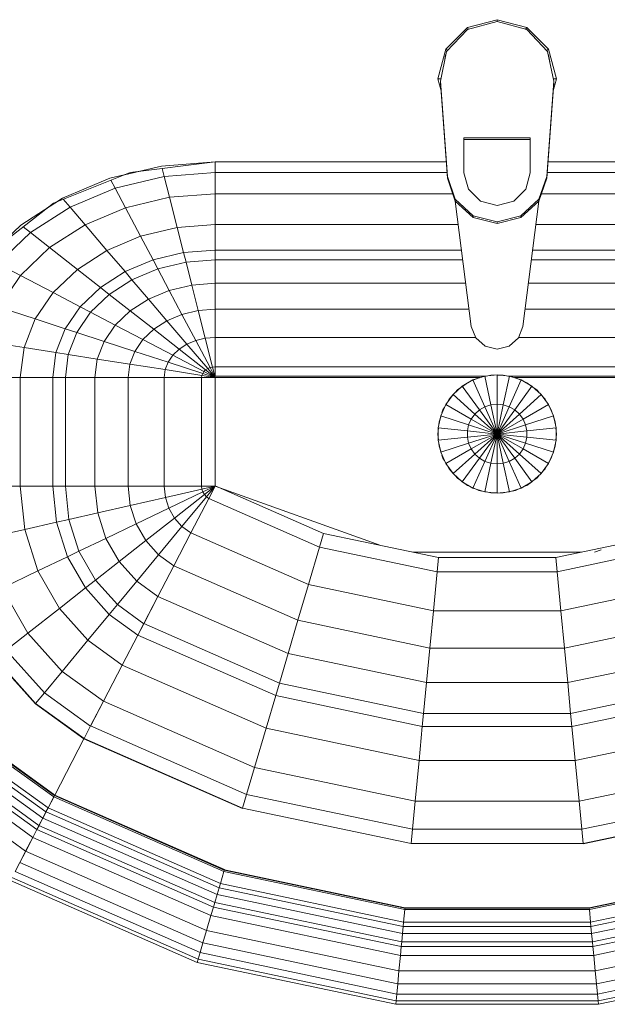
# Model space of a CAD drawing. Header units: millimetres. Extents: x -125 to 26481, y 4748 to 39818.
# Tile 26 of 104: x 13788 to 14036, y 35250 to 35665. Entities that reach past the tile are written whole.
import ezdxf

# ---------------------------------------------------------------- set-up
doc = ezdxf.new("R2010")
doc.units = ezdxf.units.MM
doc.layers.add('M-EQPM-____-OTLN', color=50, linetype='Continuous', lineweight=20)

# ---------------------------------------------------------------- blocks, each defined once
blk = doc.blocks.new('Прямая форма - V line-609801-В_Этаж 02_Отопление')
at = {"layer": 'M-EQPM-____-OTLN', "color": 253}
for p, q in [((-12.5, -35.67), (0, -32.32)), ((0, -33.04), (-12.47, -36.48)), ((12.5, -35.67), (0, -32.32)), ((0, -32.32), (0, -33.04)), ((12.47, -36.48), (0, -33.04)), ((-21.65, -44.82), (-12.5, -35.67)), ((-12.47, -36.48), (-21.3, -45.79)), ((-12.5, -35.67), (-12.03, -36.48)), ((12.03, -36.48), (12.5, -35.67)), ((12.47, -36.48), (21.3, -45.8)), ((12.5, -35.67), (21.65, -44.82)), ((-25, -57.32), (-21.65, -44.82)), ((-20.82, -45.3), (-21.65, -44.82)), ((20.82, -45.3), (21.65, -44.82)), ((21.65, -44.82), (25, -57.32)), ((-21.3, -45.79), (-23.89, -58.26)), ((-21.73, -47.12), (-22.2, -50.13)), ((21.3, -45.8), (23.89, -58.26)), ((22.2, -50.13), (21.73, -47.12)), ((-23.65, -62.37), (-25, -57.32)), ((-23.7, -57.32), (-25, -57.32)), ((25, -57.32), (23.65, -62.37)), ((23.7, -57.32), (25, -57.32)), ((-23.89, -58.26), (-20.95, -98.41)), ((-23.89, -58.26), (-23.89, -59.01)), ((-20.95, -99.15), (-23.89, -59.01)), ((20.95, -98.41), (23.89, -58.26)), ((23.89, -59.01), (20.95, -99.15)), ((23.89, -58.26), (23.89, -59.01)), ((-14, -96.93), (-14, -82.11)), ((-14, -82.11), (14, -82.11)), ((14, -82.86), (-14, -82.86)), ((14, -82.11), (14, -96.93)), ((-163.2, -99.24), (-141.45, -94.07)), ((-118.83, -92.28), (-154.66, -96.74)), ((-141.45, -94.07), (-118.83, -92.32)), ((-140.32, -98.51), (-141.2, -95.06)), ((-21.4, -92.28), (-118.83, -92.28)), ((-118.83, -92.32), (-21.39, -92.32)), ((-118.83, -96.84), (-118.83, -92.32)), ((-118.83, -92.32), (-118.83, -96.84)), ((21.39, -92.32), (118.83, -92.32)), ((118.83, -92.28), (21.4, -92.28)), ((-154.66, -96.74), (-186.98, -109.66)), ((-183.25, -107.65), (-163.2, -99.24)), ((-140.32, -98.51), (-160.99, -103.42)), ((-150.5, -96.22), (-157.58, -97.91)), ((-118.83, -96.84), (-140.32, -98.51)), ((-138.11, -107.25), (-140.32, -98.51)), ((-21.06, -96.84), (-118.83, -96.84)), ((-118.83, -105.76), (-118.83, -96.84)), ((-118.83, -96.84), (-118.83, -105.76)), ((-20.95, -98.41), (-17.66, -108.08)), ((-20.95, -98.41), (-20.95, -99.15)), ((-17.66, -108.83), (-20.95, -99.15)), ((-12.12, -103.8), (-14, -96.93)), ((14, -96.93), (12.12, -103.8)), ((17.66, -108.08), (20.95, -98.41)), ((20.95, -99.15), (17.66, -108.83)), ((20.95, -98.41), (20.95, -99.15)), ((118.83, -96.84), (21.06, -96.84)), ((-160.99, -103.42), (-180.04, -111.41)), ((-160.99, -103.42), (-162.8, -99.99)), ((-156.64, -111.66), (-160.99, -103.42)), ((-7, -108.84), (-12.12, -103.8)), ((12.12, -103.8), (7, -108.84)), ((-200.82, -118.96), (-183.25, -107.65)), ((-138.11, -107.25), (-156.64, -111.66)), ((-118.83, -105.76), (-138.11, -107.25)), ((-134.86, -120.03), (-138.11, -107.25)), ((-18.71, -105.76), (-118.83, -105.76)), ((-118.83, -118.79), (-118.83, -105.76)), ((-118.83, -105.76), (-118.83, -118.79)), ((118.83, -105.76), (18.71, -105.76)), ((-186.98, -109.66), (-212.64, -129.78)), ((-180.04, -111.41), (-196.74, -122.16)), ((-185.36, -109.01), (-189.8, -111.86)), ((-180.04, -111.41), (-182.92, -108.03)), ((-173.73, -118.82), (-180.04, -111.41)), ((-156.64, -111.66), (-173.73, -118.82)), ((-150.29, -123.7), (-156.64, -111.66)), ((-17.66, -108.08), (-10.06, -115.03)), ((-17.66, -108.08), (-17.66, -108.83)), ((-10.06, -115.78), (-17.66, -108.83)), ((-17.64, -108.83), (-10.91, -161.71)), ((0, -110.68), (-7, -108.84)), ((7, -108.84), (0, -110.68)), ((10.06, -115.03), (17.66, -108.08)), ((17.66, -108.83), (10.06, -115.78)), ((10.91, -161.71), (17.64, -108.83)), ((17.66, -108.08), (17.66, -108.83)), ((-10.06, -115.03), (0, -117.56)), ((-10.06, -115.03), (-10.06, -115.78)), ((0, -118.3), (-10.06, -115.78)), ((0, -117.56), (10.06, -115.03)), ((10.06, -115.78), (0, -118.3)), ((10.06, -115.03), (10.06, -115.78)), ((-215.24, -132.74), (-200.82, -118.96)), ((-196.74, -122.16), (-199.83, -119.73)), ((-173.73, -118.82), (-188.7, -128.46)), ((-164.5, -129.66), (-173.73, -118.82)), ((-134.86, -120.03), (-150.29, -123.7)), ((-118.83, -118.79), (-134.86, -120.03)), ((-132.18, -130.59), (-134.86, -120.03)), ((-16.37, -118.79), (-118.83, -118.79)), ((-118.83, -129.56), (-118.83, -118.79)), ((-118.83, -118.79), (-118.83, -129.56)), ((0, -117.56), (0, -118.3)), ((118.83, -118.79), (16.37, -118.79)), ((-196.74, -122.16), (-210.44, -135.26)), ((-188.7, -128.46), (-196.74, -122.16)), ((-150.29, -123.7), (-164.5, -129.66)), ((-145.03, -133.65), (-150.29, -123.7)), ((-188.7, -128.46), (-200.99, -140.21)), ((-176.96, -137.68), (-188.7, -128.46)), ((-164.5, -129.66), (-176.96, -137.68)), ((-156.87, -138.61), (-164.5, -129.66)), ((-132.18, -130.59), (-145.03, -133.65)), ((-118.83, -129.56), (-132.18, -130.59)), ((-131.15, -134.66), (-132.18, -130.59)), ((-15, -129.56), (-118.83, -129.56)), ((-118.83, -133.71), (-118.83, -129.56)), ((-118.83, -129.56), (-118.83, -133.71)), ((118.83, -129.56), (15, -129.56)), ((-200.99, -140.21), (-210.44, -135.26)), ((-145.03, -133.65), (-156.87, -138.61)), ((-143.01, -137.48), (-145.03, -133.65)), ((-131.15, -134.66), (-143.01, -137.48)), ((-118.83, -133.71), (-131.15, -134.66)), ((-128.72, -144.27), (-131.15, -134.66)), ((-14.47, -133.71), (-118.83, -133.71)), ((-118.83, -143.5), (-118.83, -133.71)), ((-118.83, -133.71), (-118.83, -143.5)), ((118.83, -133.71), (14.47, -133.71)), ((-200.99, -140.21), (-210.13, -153.61)), ((-187.18, -147.45), (-200.99, -140.21)), ((-176.96, -137.68), (-187.18, -147.45)), ((-167.24, -145.29), (-176.96, -137.68)), ((-156.87, -138.61), (-167.24, -145.29)), ((-153.93, -142.06), (-156.87, -138.61)), ((-143.01, -137.48), (-153.93, -142.06)), ((-138.23, -146.53), (-143.01, -137.48)), ((-167.24, -145.29), (-175.76, -153.43)), ((-163.51, -148.22), (-167.24, -145.29)), ((-153.93, -142.06), (-163.51, -148.22)), ((-146.99, -150.2), (-153.93, -142.06)), ((-128.72, -144.27), (-138.23, -146.53)), ((-118.83, -143.5), (-128.72, -144.27)), ((-125.98, -155.06), (-128.72, -144.27)), ((-13.23, -143.5), (-118.83, -143.5)), ((-118.83, -154.51), (-118.83, -143.5)), ((-118.83, -143.5), (-118.83, -154.51)), ((118.83, -143.5), (13.23, -143.5)), ((-187.18, -147.45), (-194.78, -158.6)), ((-175.76, -153.43), (-187.18, -147.45)), ((-163.51, -148.22), (-171.37, -155.74)), ((-154.68, -155.15), (-163.51, -148.22)), ((-138.23, -146.53), (-146.99, -150.2)), ((-132.86, -156.7), (-138.23, -146.53)), ((-194.78, -158.6), (-210.13, -153.61)), ((-175.76, -153.43), (-182.09, -162.72)), ((-171.37, -155.74), (-175.76, -153.43)), ((-146.99, -150.2), (-154.68, -155.15)), ((-139.2, -159.35), (-146.99, -150.2)), ((-171.37, -155.74), (-177.21, -164.3)), ((-160.98, -161.18), (-171.37, -155.74)), ((-154.68, -155.15), (-160.98, -161.18)), ((-144.76, -162.93), (-154.68, -155.15)), ((-132.86, -156.7), (-139.2, -159.35)), ((-125.98, -155.06), (-132.86, -156.7)), ((-127.07, -167.67), (-132.86, -156.7)), ((-118.83, -154.51), (-125.98, -155.06)), ((-123.03, -166.71), (-125.98, -155.06)), ((-11.83, -154.51), (-118.83, -154.51)), ((-118.83, -166.38), (-118.83, -154.51)), ((-118.83, -154.51), (-118.83, -166.38)), ((118.83, -154.51), (11.83, -154.51)), ((-194.78, -158.6), (-199.45, -170.69)), ((-182.09, -162.72), (-194.78, -158.6)), ((-160.98, -161.18), (-165.67, -168.05)), ((-149.32, -167.29), (-160.98, -161.18)), ((-139.2, -159.35), (-144.76, -162.93)), ((-130.79, -169.23), (-139.2, -159.35)), ((-10.91, -161.71), (-9.03, -166.6)), ((9.03, -166.6), (10.91, -161.71)), ((-182.09, -162.72), (-185.98, -172.79)), ((-177.21, -164.3), (-182.09, -162.72)), ((-177.21, -164.3), (-180.8, -173.6)), ((-165.67, -168.05), (-177.21, -164.3)), ((-144.76, -162.93), (-149.32, -167.29)), ((-134.05, -171.33), (-144.76, -162.93)), ((-199.45, -170.69), (-215.75, -168.15)), ((-165.67, -168.05), (-168.55, -175.51)), ((-152.71, -172.26), (-165.67, -168.05)), ((-149.32, -167.29), (-152.71, -172.26)), ((-136.73, -173.89), (-149.32, -167.29)), ((-130.79, -169.23), (-134.05, -171.33)), ((-127.07, -167.67), (-130.79, -169.23)), ((-122.01, -179.53), (-130.79, -169.23)), ((-123.03, -166.71), (-127.07, -167.67)), ((-121.02, -179.12), (-127.07, -167.67)), ((-118.83, -166.38), (-123.03, -166.71)), ((-119.94, -178.86), (-123.03, -166.71)), ((-9.11, -166.38), (-118.83, -166.38)), ((-118.83, -178.78), (-118.83, -166.38)), ((-118.83, -166.38), (-118.83, -178.78)), ((-9.03, -166.6), (-5.09, -170.07)), ((-5.09, -170.07), (0, -171.32)), ((0, -171.32), (5.09, -170.07)), ((5.09, -170.07), (9.03, -166.6)), ((118.83, -166.38), (9.11, -166.38)), ((-199.45, -170.69), (-201.03, -183.27)), ((-185.98, -172.79), (-199.45, -170.69)), ((-185.98, -172.79), (-187.3, -183.27)), ((-180.8, -173.6), (-185.98, -172.79)), ((-180.8, -173.6), (-182.02, -183.27)), ((-168.55, -175.51), (-180.8, -173.6)), ((-152.71, -172.26), (-154.8, -177.66)), ((-138.72, -176.81), (-152.71, -172.26)), ((-136.73, -173.89), (-138.72, -176.81)), ((-134.05, -171.33), (-136.73, -173.89)), ((-123.59, -180.77), (-136.73, -173.89)), ((-122.88, -180.09), (-134.05, -171.33)), ((-168.55, -175.51), (-169.53, -183.27)), ((-154.8, -177.66), (-168.55, -175.51)), ((-154.8, -177.66), (-155.5, -183.27)), ((-139.94, -179.98), (-154.8, -177.66)), ((-138.72, -176.81), (-139.94, -179.98)), ((-124.12, -181.55), (-138.72, -176.81)), ((-139.94, -179.98), (-140.36, -183.27)), ((-124.45, -182.4), (-139.94, -179.98)), ((-124.45, -182.4), (-124.56, -183.27)), ((-124.12, -181.55), (-124.45, -182.4)), ((-118.83, -183.27), (-124.45, -182.4)), ((-123.59, -180.77), (-124.12, -181.55)), ((-118.83, -183.27), (-124.12, -181.55)), ((-122.88, -180.09), (-123.59, -180.77)), ((-118.83, -183.27), (-123.59, -180.77)), ((-122.01, -179.53), (-122.88, -180.09)), ((-118.83, -183.27), (-122.88, -180.09)), ((-121.02, -179.12), (-122.01, -179.53)), ((-118.83, -183.27), (-122.01, -179.53)), ((-119.94, -178.86), (-121.02, -179.12)), ((-118.83, -183.27), (-121.02, -179.12)), ((-118.83, -178.78), (-119.94, -178.86)), ((-118.83, -183.27), (-119.94, -178.86)), ((118.83, -178.78), (-118.83, -178.78)), ((-118.83, -182.73), (-118.83, -178.78)), ((-118.83, -178.78), (-118.83, -182.73)), ((-118.83, -182.73), (-5.2, -182.73)), ((-5.2, -182.68), (-10.17, -184.3)), ((0, -182.13), (-5.2, -182.68)), ((-5.2, -182.68), (-2.62, -194.79)), ((-5.17, -182.82), (-2.61, -182.27)), ((-2.61, -182.27), (-1.3, -182.27)), ((0, -194.51), (0, -182.13)), ((5.2, -182.68), (0, -182.13)), ((0, -182.27), (2.61, -182.27)), ((2.61, -182.27), (5.17, -182.82)), ((2.62, -194.79), (5.2, -182.68)), ((10.17, -184.3), (5.2, -182.68)), ((5.34, -182.73), (118.83, -182.73)), ((-201.03, -183.27), (-217.65, -183.27)), ((-217.65, -183.27), (-201.03, -183.27)), ((-187.3, -183.27), (-201.03, -183.27)), ((-201.03, -183.27), (-201.03, -229.09)), ((-201.03, -183.27), (-187.3, -183.27)), ((-182.02, -183.27), (-187.3, -183.27)), ((-187.3, -183.27), (-187.3, -229.09)), ((-187.3, -183.27), (-182.02, -183.27)), ((-169.53, -183.27), (-182.02, -183.27)), ((-182.02, -183.27), (-182.02, -229.09)), ((-182.02, -183.27), (-169.53, -183.27)), ((-155.5, -183.27), (-169.53, -183.27)), ((-169.53, -183.27), (-169.53, -229.09)), ((-169.53, -183.27), (-155.5, -183.27)), ((-140.36, -183.27), (-155.5, -183.27)), ((-155.5, -183.27), (-155.5, -229.09)), ((-155.5, -183.27), (-140.36, -183.27)), ((-124.56, -183.27), (-140.36, -183.27)), ((-140.36, -183.27), (-140.36, -229.09)), ((-140.36, -183.27), (-124.56, -183.27)), ((-118.83, -183.27), (-124.56, -183.27)), ((-124.56, -183.27), (-124.56, -229.09)), ((-124.56, -183.27), (-118.83, -183.27)), ((-7.32, -183.27), (-118.83, -183.27)), ((-118.83, -229.07), (-118.83, -183.27)), ((-118.83, -183.27), (-118.83, -229.07)), ((-14.69, -186.91), (-18.58, -190.41)), ((-10.17, -184.3), (-14.69, -186.91)), ((-14.69, -186.91), (-7.42, -196.92)), ((-14.61, -187.02), (-12.5, -185.48)), ((-12.5, -185.48), (-11.4, -185)), ((-10.17, -184.3), (-5.13, -195.6)), ((-10.11, -184.42), (-7.73, -183.36)), ((-7.73, -183.36), (-6.44, -183.09)), ((5.13, -195.6), (10.17, -184.3)), ((6.44, -183.09), (7.73, -183.36)), ((118.83, -183.27), (7.32, -183.27)), ((7.42, -196.92), (14.69, -186.91)), ((7.73, -183.36), (10.11, -184.42)), ((14.69, -186.91), (10.17, -184.3)), ((11.4, -185), (12.5, -185.48)), ((12.5, -185.48), (14.61, -187.02)), ((18.58, -190.41), (14.69, -186.91)), ((-18.58, -190.41), (-21.65, -194.63)), ((-20.23, -192.44), (-18.48, -190.5)), ((-18.58, -190.41), (-9.38, -198.69)), ((-17.6, -189.53), (-16.73, -188.56)), ((-16.73, -188.56), (-15.67, -187.79)), ((9.38, -198.69), (18.58, -190.41)), ((15.67, -187.79), (16.73, -188.56)), ((16.73, -188.56), (17.6, -189.53)), ((18.48, -190.5), (20.23, -192.44)), ((21.65, -194.63), (18.58, -190.41)), ((-21.65, -194.63), (-23.78, -199.41)), ((-21.65, -194.63), (-10.93, -200.82)), ((-21.53, -194.7), (-20.23, -192.44)), ((-2.62, -194.79), (-5.13, -195.6)), ((0, -194.51), (-2.62, -194.79)), ((-2.62, -194.79), (0, -207.13)), ((0, -207.13), (0, -194.51)), ((2.62, -194.79), (0, -194.51)), ((0, -207.13), (2.62, -194.79)), ((5.13, -195.6), (2.62, -194.79)), ((10.93, -200.82), (21.65, -194.63)), ((20.23, -192.44), (20.88, -193.58)), ((21.53, -194.7), (22.84, -196.97)), ((23.78, -199.41), (21.65, -194.63)), ((-23.78, -199.41), (-24.86, -204.52)), ((-23.78, -199.41), (-12, -203.23)), ((-23.24, -198.21), (-22.84, -196.97)), ((-22.84, -196.97), (-22.34, -196.1)), ((-9.38, -198.69), (-10.93, -200.82)), ((-7.42, -196.92), (-9.38, -198.69)), ((-9.38, -198.69), (0, -207.13)), ((-5.13, -195.6), (-7.42, -196.92)), ((-7.42, -196.92), (0, -207.13)), ((-5.13, -195.6), (0, -207.13)), ((0, -207.13), (5.13, -195.6)), ((0, -207.13), (7.42, -196.92)), ((0, -207.13), (9.38, -198.69)), ((7.42, -196.92), (5.13, -195.6)), ((9.38, -198.69), (7.42, -196.92)), ((10.93, -200.82), (9.38, -198.69)), ((12, -203.23), (23.78, -199.41)), ((22.84, -196.97), (23.24, -198.21)), ((24.86, -204.52), (23.78, -199.41)), ((-24.59, -203.24), (-24.45, -201.94)), ((-24.45, -201.94), (-23.65, -199.45)), ((-12, -203.23), (-12.55, -205.82)), ((-10.93, -200.82), (-12, -203.23)), ((-12, -203.23), (0, -207.13)), ((-10.93, -200.82), (0, -207.13)), ((0, -207.13), (10.93, -200.82)), ((0, -207.13), (12, -203.23)), ((12, -203.23), (10.93, -200.82)), ((12.55, -205.82), (12, -203.23)), ((23.65, -199.45), (24.45, -201.94)), ((24.45, -201.94), (24.59, -203.24)), ((-25, -207.13), (-24.73, -204.54)), ((-24.73, -209.73), (-25, -207.13)), ((-24.86, -204.52), (-12.55, -205.82)), ((-24.86, -204.52), (-24.86, -209.75)), ((-12.55, -205.82), (0, -207.13)), ((-12.55, -205.82), (-12.55, -208.45)), ((-12.55, -208.45), (0, -207.13)), ((-12, -211.04), (0, -207.13)), ((-10.93, -213.45), (0, -207.13)), ((-9.38, -215.58), (0, -207.13)), ((-7.42, -217.35), (0, -207.13)), ((-5.13, -218.67), (0, -207.13)), ((-2.62, -219.48), (0, -207.13)), ((0, -207.13), (12.55, -205.82)), ((0, -207.13), (12.55, -208.45)), ((0, -207.13), (12, -211.04)), ((0, -207.13), (10.93, -213.45)), ((0, -207.13), (9.38, -215.58)), ((0, -207.13), (7.42, -217.35)), ((0, -207.13), (5.13, -218.67)), ((0, -207.13), (2.62, -219.48)), ((0, -219.76), (0, -207.13)), ((12.55, -205.82), (24.86, -204.52)), ((12.55, -208.45), (12.55, -205.82)), ((24.73, -204.54), (25, -207.13)), ((25, -207.13), (24.73, -209.73)), ((24.86, -209.75), (24.86, -204.52)), ((-24.86, -209.75), (-12.55, -208.45)), ((-24.86, -209.75), (-23.78, -214.86)), ((-24.45, -212.33), (-24.59, -211.03)), ((-23.78, -214.86), (-12, -211.04)), ((-12.55, -208.45), (-12, -211.04)), ((-12, -211.04), (-10.93, -213.45)), ((10.93, -213.45), (12, -211.04)), ((12, -211.04), (12.55, -208.45)), ((12, -211.04), (23.78, -214.86)), ((12.55, -208.45), (24.86, -209.75)), ((23.78, -214.86), (24.86, -209.75)), ((24.59, -211.03), (24.45, -212.33)), ((-23.65, -214.82), (-24.45, -212.33)), ((-23.78, -214.86), (-21.65, -219.63)), ((-21.65, -219.63), (-10.93, -213.45)), ((-18.58, -223.86), (-9.38, -215.58)), ((-10.93, -213.45), (-9.38, -215.58)), ((-9.38, -215.58), (-7.42, -217.35)), ((7.42, -217.35), (9.38, -215.58)), ((9.38, -215.58), (10.93, -213.45)), ((9.38, -215.58), (18.58, -223.86)), ((10.93, -213.45), (21.65, -219.63)), ((21.65, -219.63), (23.78, -214.86)), ((24.45, -212.33), (23.65, -214.82)), ((-22.84, -217.3), (-23.24, -216.06)), ((-22.34, -218.17), (-22.84, -217.3)), ((-21.65, -219.63), (-18.58, -223.86)), ((-20.23, -221.83), (-21.53, -219.57)), ((-14.69, -227.36), (-7.42, -217.35)), ((-10.17, -229.97), (-5.13, -218.67)), ((-7.42, -217.35), (-5.13, -218.67)), ((-5.2, -231.59), (-2.62, -219.48)), ((-5.13, -218.67), (-2.62, -219.48)), ((-2.62, -219.48), (0, -219.76)), ((0, -219.76), (2.62, -219.48)), ((0, -232.13), (0, -219.76)), ((2.62, -219.48), (5.13, -218.67)), ((2.62, -219.48), (5.2, -231.59)), ((5.13, -218.67), (7.42, -217.35)), ((5.13, -218.67), (10.17, -229.97)), ((7.42, -217.35), (14.69, -227.36)), ((18.58, -223.86), (21.65, -219.63)), ((22.84, -217.3), (21.53, -219.57)), ((23.24, -216.06), (22.84, -217.3)), ((-18.48, -223.77), (-20.23, -221.83)), ((-18.58, -223.86), (-14.69, -227.36)), ((14.69, -227.36), (18.58, -223.86)), ((20.23, -221.83), (18.48, -223.77)), ((20.88, -220.69), (20.23, -221.83)), ((-16.73, -225.71), (-17.6, -224.74)), ((-15.67, -226.48), (-16.73, -225.71)), ((-14.69, -227.36), (-10.17, -229.97)), ((-12.5, -228.79), (-14.61, -227.25)), ((10.17, -229.97), (14.69, -227.36)), ((14.61, -227.25), (12.5, -228.79)), ((16.73, -225.71), (15.67, -226.48)), ((17.6, -224.74), (16.73, -225.71)), ((-201.03, -229.09), (-217.65, -229.09)), ((-201.03, -229.09), (-217.65, -229.09)), ((-187.3, -229.09), (-201.03, -229.09)), ((-187.3, -229.09), (-201.03, -229.09)), ((-201.03, -229.09), (-199.15, -247.41)), ((-201.03, -229.09), (-199.15, -247.41)), ((-182.02, -229.09), (-187.3, -229.09)), ((-182.02, -229.09), (-187.3, -229.09)), ((-187.3, -229.09), (-185.73, -244.35)), ((-187.3, -229.09), (-185.73, -244.35)), ((-169.53, -229.09), (-182.02, -229.09)), ((-169.53, -229.09), (-182.02, -229.09)), ((-182.02, -229.09), (-180.56, -243.17)), ((-182.02, -229.09), (-180.56, -243.17)), ((-155.5, -229.09), (-169.53, -229.09)), ((-155.5, -229.09), (-169.53, -229.09)), ((-169.53, -229.09), (-168.36, -240.39)), ((-169.53, -229.09), (-168.36, -240.39)), ((-140.36, -229.09), (-155.5, -229.09)), ((-140.36, -229.09), (-155.5, -229.09)), ((-155.5, -229.09), (-154.66, -237.26)), ((-155.5, -229.09), (-154.66, -237.26)), ((-124.56, -229.09), (-140.36, -229.09)), ((-124.56, -229.09), (-140.36, -229.09)), ((-140.36, -229.09), (-139.86, -233.89)), ((-140.36, -229.09), (-139.86, -233.89)), ((-124.43, -230.37), (-139.86, -233.89)), ((-124.43, -230.37), (-139.86, -233.89)), ((-124.04, -231.59), (-138.4, -238.46)), ((-124.04, -231.59), (-138.4, -238.46)), ((-118.83, -229.09), (-124.56, -229.09)), ((-118.83, -229.09), (-124.56, -229.09)), ((-124.56, -229.09), (-124.43, -230.37)), ((-124.56, -229.09), (-124.43, -230.37)), ((-118.83, -229.09), (-124.43, -230.37)), ((-118.83, -229.09), (-124.43, -230.37)), ((-124.43, -230.37), (-124.04, -231.59)), ((-124.43, -230.37), (-124.04, -231.59)), ((-118.83, -229.09), (-124.04, -231.59)), ((-118.83, -229.09), (-124.04, -231.59)), ((-124.04, -231.59), (-123.41, -232.69)), ((-124.04, -231.59), (-123.41, -232.69)), ((-118.83, -229.09), (-123.41, -232.69)), ((-118.83, -229.09), (-123.41, -232.69)), ((-118.83, -229.09), (-122.57, -233.63)), ((-118.83, -229.09), (-122.57, -233.63)), ((-118.85, -229.09), (-121.57, -234.34)), ((-118.83, -229.09), (-121.56, -234.36)), ((-118.83, -229.07), (-73.23, -249.09)), ((-49.02, -254.19), (-118.83, -229.09)), ((-11.3, -229.32), (-12.5, -228.79)), ((-10.17, -229.97), (-5.2, -231.59)), ((-7.73, -230.91), (-10.11, -229.85)), ((-6.44, -231.18), (-7.73, -230.91)), ((-5.2, -231.59), (0, -232.13)), ((-2.61, -232), (-5.17, -231.45)), ((0, -232), (-2.61, -232)), ((0, -232.13), (5.2, -231.59)), ((2.61, -232), (1.3, -232)), ((5.17, -231.45), (2.61, -232)), ((5.2, -231.59), (10.17, -229.97)), ((7.73, -230.91), (6.44, -231.18)), ((10.11, -229.85), (7.73, -230.91)), ((12.5, -228.79), (11.3, -229.32)), ((-139.86, -233.89), (-154.66, -237.26)), ((-139.86, -233.89), (-154.66, -237.26)), ((-139.86, -233.89), (-138.4, -238.46)), ((-139.86, -233.89), (-138.4, -238.46)), ((-123.41, -232.69), (-136.04, -242.61)), ((-123.41, -232.69), (-136.04, -242.61)), ((-122.57, -233.63), (-132.89, -246.14)), ((-122.57, -233.63), (-132.89, -246.14)), ((-121.57, -234.34), (-129.11, -248.85)), ((-121.56, -234.36), (-129.09, -248.88)), ((-123.41, -232.69), (-122.57, -233.63)), ((-123.41, -232.69), (-122.57, -233.63)), ((-122.57, -233.63), (-121.56, -234.36)), ((-122.57, -233.63), (-121.56, -234.36)), ((-121.57, -234.34), (-74.91, -254.82)), ((-121.57, -234.34), (-74.91, -254.82)), ((-168.36, -240.39), (-180.56, -243.17)), ((-168.36, -240.39), (-180.56, -243.17)), ((-154.66, -237.26), (-168.36, -240.39)), ((-154.66, -237.26), (-168.36, -240.39)), ((-168.36, -240.39), (-164.92, -251.17)), ((-168.36, -240.39), (-164.92, -251.17)), ((-154.66, -237.26), (-152.17, -245.06)), ((-154.66, -237.26), (-152.17, -245.06)), ((-138.4, -238.46), (-152.17, -245.06)), ((-138.4, -238.46), (-152.17, -245.06)), ((-138.4, -238.46), (-136.04, -242.61)), ((-138.4, -238.46), (-136.04, -242.61)), ((-185.73, -244.35), (-199.15, -247.41)), ((-185.73, -244.35), (-199.15, -247.41)), ((-180.56, -243.17), (-185.73, -244.35)), ((-180.56, -243.17), (-185.73, -244.35)), ((-185.73, -244.35), (-181.08, -258.9)), ((-185.73, -244.35), (-181.08, -258.9)), ((-180.56, -243.17), (-176.28, -256.6)), ((-180.56, -243.17), (-176.28, -256.6)), ((-152.17, -245.06), (-164.92, -251.17)), ((-152.17, -245.06), (-164.92, -251.17)), ((-152.17, -245.06), (-148.15, -252.12)), ((-152.17, -245.06), (-148.15, -252.12)), ((-136.04, -242.61), (-148.15, -252.12)), ((-136.04, -242.61), (-148.15, -252.12)), ((-136.04, -242.61), (-132.89, -246.14)), ((-136.04, -242.61), (-132.89, -246.14)), ((-199.15, -247.41), (-215.38, -251.11)), ((-199.15, -247.41), (-215.38, -251.11)), ((-199.15, -247.41), (-193.57, -264.88)), ((-199.15, -247.41), (-193.57, -264.88)), ((-132.89, -246.14), (-142.78, -258.12)), ((-132.89, -246.14), (-142.78, -258.12)), ((-129.11, -248.85), (-136.33, -262.77)), ((-129.09, -248.88), (-136.31, -262.79)), ((-132.89, -246.14), (-129.09, -248.88)), ((-132.89, -246.14), (-129.09, -248.88)), ((-129.11, -248.85), (-79.55, -270.61)), ((-129.11, -248.85), (-79.55, -270.61)), ((-73.23, -249.09), (-74.91, -254.82)), ((-73.23, -249.09), (-74.91, -254.82)), ((-73.23, -249.09), (-24.73, -259.3)), ((24.73, -259.3), (73.23, -249.09)), ((-164.92, -251.17), (-176.28, -256.6)), ((-164.92, -251.17), (-176.28, -256.6)), ((-164.92, -251.17), (-159.36, -260.93)), ((-164.92, -251.17), (-159.36, -260.93)), ((-148.15, -252.12), (-159.36, -260.93)), ((-148.15, -252.12), (-159.36, -260.93)), ((-148.15, -252.12), (-142.78, -258.12)), ((-148.15, -252.12), (-142.78, -258.12)), ((-176.28, -256.6), (-181.08, -258.9)), ((-176.28, -256.6), (-181.08, -258.9)), ((-176.28, -256.6), (-169.35, -268.77)), ((-176.28, -256.6), (-169.35, -268.77)), ((-74.91, -254.82), (-79.55, -270.61)), ((-74.91, -254.82), (-79.55, -270.61)), ((-74.91, -254.82), (-25.3, -265.27)), ((-74.91, -254.82), (-25.3, -265.27)), ((35.49, -257.04), (-35.49, -257.04)), ((25.3, -265.27), (74.91, -254.82)), ((25.3, -265.27), (74.91, -254.82)), ((43.87, -256.04), (41.1, -257.04)), ((-181.08, -258.9), (-193.57, -264.88)), ((-181.08, -258.9), (-193.57, -264.88)), ((-181.08, -258.9), (-173.57, -272.09)), ((-181.08, -258.9), (-173.57, -272.09)), ((-159.36, -260.93), (-169.35, -268.77)), ((-159.36, -260.93), (-169.35, -268.77)), ((-159.36, -260.93), (-151.94, -269.23)), ((-159.36, -260.93), (-151.94, -269.23)), ((-142.78, -258.12), (-151.94, -269.23)), ((-142.78, -258.12), (-151.94, -269.23)), ((-142.78, -258.12), (-136.31, -262.79)), ((-142.78, -258.12), (-136.31, -262.79)), ((-24.73, -259.3), (-25.3, -265.27)), ((-24.73, -259.3), (-25.3, -265.27)), ((-24.73, -259.3), (24.73, -259.3)), ((24.73, -259.3), (25.3, -265.27)), ((24.73, -259.3), (25.3, -265.27)), ((-193.57, -264.88), (-208.67, -272.12)), ((-193.57, -264.88), (-208.67, -272.12)), ((-193.57, -264.88), (-184.55, -280.71)), ((-193.57, -264.88), (-184.55, -280.71)), ((-136.33, -262.77), (-143.01, -275.66)), ((-136.31, -262.79), (-143, -275.69)), ((-136.33, -262.77), (-84, -285.74)), ((-136.33, -262.77), (-84, -285.74)), ((-25.3, -265.27), (-26.87, -281.7)), ((-25.3, -265.27), (-26.87, -281.7)), ((-25.3, -265.27), (25.3, -265.27)), ((-25.3, -265.27), (25.3, -265.27)), ((25.3, -265.27), (26.87, -281.7)), ((25.3, -265.27), (26.87, -281.7)), ((-169.35, -268.77), (-173.57, -272.09)), ((-169.35, -268.77), (-173.57, -272.09)), ((-169.35, -268.77), (-160.1, -279.12)), ((-169.35, -268.77), (-160.1, -279.12)), ((-151.94, -269.23), (-160.1, -279.12)), ((-151.94, -269.23), (-160.1, -279.12)), ((-151.94, -269.23), (-143, -275.69)), ((-151.94, -269.23), (-143, -275.69)), ((-208.67, -272.12), (-197.84, -291.15)), ((-208.67, -272.12), (-197.84, -291.15)), ((-173.57, -272.09), (-184.55, -280.71)), ((-173.57, -272.09), (-184.55, -280.71)), ((-173.57, -272.09), (-163.55, -283.3)), ((-173.57, -272.09), (-163.55, -283.3)), ((-79.55, -270.61), (-84, -285.74)), ((-79.55, -270.61), (-84, -285.74)), ((-79.55, -270.61), (-26.87, -281.7)), ((-79.55, -270.61), (-26.87, -281.7)), ((26.87, -281.7), (79.55, -270.61)), ((26.87, -281.7), (79.55, -270.61)), ((-143.01, -275.66), (-148.97, -287.14)), ((-143, -275.69), (-148.95, -287.16)), ((-143.01, -275.66), (-88.13, -299.76)), ((-143.01, -275.66), (-88.13, -299.76)), ((-184.55, -280.71), (-197.84, -291.15)), ((-184.55, -280.71), (-197.84, -291.15)), ((-184.55, -280.71), (-172.52, -294.17)), ((-184.55, -280.71), (-172.52, -294.17)), ((-160.1, -279.12), (-163.55, -283.3)), ((-160.1, -279.12), (-163.55, -283.3)), ((-160.1, -279.12), (-148.95, -287.16)), ((-160.1, -279.12), (-148.95, -287.16)), ((-26.87, -281.7), (-28.37, -297.46)), ((-26.87, -281.7), (-28.37, -297.46)), ((-26.87, -281.7), (26.87, -281.7)), ((-26.87, -281.7), (26.87, -281.7)), ((26.87, -281.7), (28.37, -297.46)), ((26.87, -281.7), (28.37, -297.46)), ((-163.55, -283.3), (-172.52, -294.17)), ((-163.55, -283.3), (-172.52, -294.17)), ((-163.55, -283.3), (-151.47, -292.02)), ((-163.55, -283.3), (-151.47, -292.02)), ((-84, -285.74), (-88.13, -299.76)), ((-84, -285.74), (-88.13, -299.76)), ((-84, -285.74), (-28.37, -297.46)), ((-84, -285.74), (-28.37, -297.46)), ((28.37, -297.46), (84, -285.74)), ((28.37, -297.46), (84, -285.74)), ((-148.97, -287.14), (-151.49, -291.99)), ((-148.95, -287.16), (-151.47, -292.02)), ((-148.97, -287.14), (-91.79, -312.24)), ((-148.97, -287.14), (-91.79, -312.24)), ((-197.84, -291.15), (-206.92, -298.28)), ((-197.84, -291.15), (-206.92, -298.28)), ((-197.84, -291.15), (-183.37, -307.32)), ((-197.84, -291.15), (-183.37, -307.32)), ((-172.52, -294.17), (-183.37, -307.32)), ((-172.52, -294.17), (-183.37, -307.32)), ((-172.52, -294.17), (-158.02, -304.64)), ((-172.52, -294.17), (-158.02, -304.64)), ((-151.49, -291.99), (-158.03, -304.61)), ((-151.47, -292.02), (-158.02, -304.64)), ((-151.49, -291.99), (-93.35, -317.52)), ((-151.49, -291.99), (-93.35, -317.52)), ((-206.92, -298.28), (-190.79, -316.32)), ((-206.92, -298.28), (-190.79, -316.32)), ((-28.37, -297.46), (-29.77, -312.05)), ((-28.37, -297.46), (-29.77, -312.05)), ((-28.37, -297.46), (28.37, -297.46)), ((-28.37, -297.46), (28.37, -297.46)), ((28.37, -297.46), (29.77, -312.05)), ((28.37, -297.46), (29.77, -312.05)), ((-211.64, -301.99), (-194.65, -320.99)), ((-211.64, -301.99), (-194.65, -320.99)), ((-211.54, -301.9), (-194.56, -320.89)), ((-211.54, -301.9), (-194.56, -320.89)), ((-88.13, -299.76), (-91.79, -312.24)), ((-88.13, -299.76), (-91.79, -312.24)), ((-88.13, -299.76), (-29.77, -312.05)), ((-88.13, -299.76), (-29.77, -312.05)), ((29.77, -312.05), (88.12, -299.76)), ((29.77, -312.05), (88.12, -299.76)), ((-183.37, -307.32), (-190.79, -316.32)), ((-183.37, -307.32), (-190.79, -316.32)), ((-183.37, -307.32), (-165.94, -319.91)), ((-183.37, -307.32), (-165.94, -319.91)), ((-158.03, -304.61), (-165.96, -319.88)), ((-158.02, -304.64), (-165.94, -319.91)), ((-158.03, -304.61), (-97.38, -331.24)), ((-158.03, -304.61), (-97.38, -331.24)), ((-91.79, -312.24), (-93.35, -317.52)), ((-91.79, -312.24), (-93.35, -317.52)), ((-91.79, -312.24), (-31.01, -325.04)), ((-91.79, -312.24), (-31.01, -325.04)), ((-29.77, -312.05), (-31.01, -325.04)), ((-29.77, -312.05), (-31.01, -325.04)), ((-29.77, -312.05), (29.77, -312.05)), ((-29.77, -312.05), (29.77, -312.05)), ((29.77, -312.05), (31, -325.04)), ((29.77, -312.05), (31, -325.04)), ((31, -325.04), (91.79, -312.24)), ((31, -325.04), (91.79, -312.24)), ((-190.79, -316.32), (-194.56, -320.89)), ((-190.79, -316.32), (-194.56, -320.89)), ((-190.79, -316.32), (-171.36, -330.35)), ((-190.79, -316.32), (-171.36, -330.35)), ((-165.96, -319.88), (-171.37, -330.33)), ((-165.96, -319.88), (-102.26, -347.85)), ((-165.96, -319.88), (-102.26, -347.85)), ((-93.35, -317.52), (-97.38, -331.24)), ((-93.35, -317.52), (-97.38, -331.24)), ((-93.35, -317.52), (-31.53, -330.54)), ((-93.35, -317.52), (-31.53, -330.54)), ((31.53, -330.54), (93.35, -317.52)), ((31.53, -330.54), (93.35, -317.52)), ((-194.56, -320.89), (-194.65, -320.99)), ((-194.56, -320.89), (-194.65, -320.99)), ((-194.65, -320.99), (-174.17, -335.77)), ((-194.65, -320.99), (-174.17, -335.77)), ((-194.56, -320.89), (-174.11, -335.65)), ((-194.56, -320.89), (-174.11, -335.65)), ((-165.94, -319.91), (-171.36, -330.35)), ((-31.01, -325.04), (-31.53, -330.54)), ((-31.01, -325.04), (-31.53, -330.54)), ((-31.01, -325.04), (31, -325.04)), ((-31.01, -325.04), (31, -325.04)), ((31, -325.04), (31.53, -330.54)), ((31, -325.04), (31.53, -330.54)), ((-171.37, -330.33), (-174.12, -335.63)), ((-171.37, -330.33), (-105.6, -359.2)), ((-171.37, -330.33), (-105.6, -359.2)), ((-97.38, -331.24), (-102.26, -347.85)), ((-97.38, -331.24), (-102.26, -347.85)), ((-97.38, -331.24), (-32.89, -344.83)), ((-97.38, -331.24), (-32.89, -344.83)), ((-31.53, -330.54), (-32.89, -344.83)), ((-31.53, -330.54), (-32.89, -344.83)), ((-31.53, -330.54), (31.53, -330.54)), ((-31.53, -330.54), (31.53, -330.54)), ((31.53, -330.54), (32.89, -344.83)), ((31.53, -330.54), (32.89, -344.83)), ((32.89, -344.83), (97.38, -331.24)), ((32.89, -344.83), (97.38, -331.24)), ((-174.19, -335.75), (-186.5, -359.48)), ((-174.17, -335.77), (-186.47, -359.48)), ((-174.12, -335.63), (-174.19, -335.75)), ((-174.19, -335.75), (-107.33, -365.1)), ((-174.19, -335.75), (-107.33, -365.1)), ((-174.11, -335.65), (-174.17, -335.77)), ((-174.12, -335.63), (-107.3, -364.97)), ((-174.12, -335.63), (-107.3, -364.97)), ((-212.08, -342.12), (-186.91, -360.29)), ((-212.08, -342.12), (-186.91, -360.29)), ((-211.67, -341.62), (-186.62, -359.7)), ((-211.67, -341.62), (-186.62, -359.7)), ((-211.59, -341.52), (-186.56, -359.58)), ((-211.59, -341.52), (-186.56, -359.58)), ((-211.5, -341.42), (-186.47, -359.48)), ((-211.5, -341.42), (-186.47, -359.48)), ((-32.89, -344.83), (-34.54, -362.11)), ((-32.89, -344.83), (-34.54, -362.11)), ((-32.89, -344.83), (32.89, -344.83)), ((-32.89, -344.83), (32.89, -344.83)), ((32.89, -344.83), (34.54, -362.11)), ((32.89, -344.83), (34.54, -362.11)), ((-216.57, -347.56), (-190.19, -366.61)), ((-216.57, -347.56), (-190.19, -366.61)), ((-215.37, -346.11), (-189.31, -364.92)), ((-215.37, -346.11), (-189.31, -364.92)), ((-102.26, -347.85), (-105.6, -359.2)), ((-102.26, -347.85), (-105.6, -359.2)), ((-102.26, -347.85), (-34.54, -362.11)), ((-102.26, -347.85), (-34.54, -362.11)), ((34.54, -362.11), (102.26, -347.85)), ((34.54, -362.11), (102.26, -347.85)), ((-220.62, -352.47), (-193.14, -372.31)), ((-220.62, -352.47), (-193.14, -372.31)), ((-218.42, -349.8), (-191.54, -369.2)), ((-218.42, -349.8), (-191.54, -369.2)), ((-224.2, -356.81), (-195.76, -377.34)), ((-224.2, -356.81), (-195.76, -377.34)), ((-221.87, -353.98), (-194.06, -374.06)), ((-221.87, -353.98), (-194.06, -374.06)), ((-186.91, -360.27), (-189.31, -364.91)), ((-186.9, -360.3), (-189.3, -364.93)), ((-186.62, -359.72), (-186.91, -360.27)), ((-186.6, -359.72), (-186.9, -360.3)), ((-186.9, -360.28), (-115.17, -391.77)), ((-186.9, -360.28), (-115.17, -391.77)), ((-186.56, -359.6), (-186.62, -359.72)), ((-186.54, -359.6), (-186.6, -359.72)), ((-186.6, -359.73), (-115, -391.17)), ((-186.6, -359.73), (-115, -391.17)), ((-186.5, -359.48), (-186.56, -359.6)), ((-186.47, -359.48), (-186.54, -359.6)), ((-186.54, -359.61), (-114.96, -391.04)), ((-186.54, -359.61), (-114.96, -391.04)), ((-186.5, -359.48), (-114.92, -390.91)), ((-186.5, -359.48), (-114.92, -390.91)), ((-105.6, -359.2), (-107.3, -364.97)), ((-105.6, -359.2), (-107.3, -364.97)), ((-105.6, -359.2), (-35.67, -373.93)), ((-105.6, -359.2), (-35.67, -373.93)), ((35.67, -373.93), (105.6, -359.2)), ((35.67, -373.93), (105.6, -359.2)), ((-228.31, -361.79), (-198.76, -383.13)), ((-228.31, -361.79), (-198.76, -383.13)), ((-189.31, -364.91), (-190.19, -366.59)), ((-189.3, -364.93), (-190.17, -366.62)), ((-189.3, -364.91), (-116.66, -396.81)), ((-189.3, -364.91), (-116.66, -396.81)), ((-107.3, -364.97), (-107.33, -365.1)), ((-107.33, -365.1), (-107.3, -364.97)), ((-107.3, -364.97), (-36.24, -379.93)), ((-107.3, -364.97), (-36.24, -379.93)), ((-34.54, -362.11), (-35.67, -373.93)), ((-34.54, -362.11), (-35.67, -373.93)), ((-34.54, -362.11), (34.54, -362.11)), ((-34.54, -362.11), (34.54, -362.11)), ((34.54, -362.11), (35.67, -373.93)), ((34.54, -362.11), (35.67, -373.93)), ((36.24, -379.93), (107.3, -364.97)), ((36.24, -379.93), (107.3, -364.97)), ((36.25, -380.07), (107.33, -365.1)), ((36.25, -380.07), (107.33, -365.1)), ((-191.54, -369.19), (-193.14, -372.29)), ((-191.52, -369.21), (-193.13, -372.32)), ((-190.19, -366.59), (-191.54, -369.19)), ((-190.17, -366.62), (-191.52, -369.21)), ((-191.52, -369.2), (-118.02, -401.46)), ((-191.52, -369.2), (-118.02, -401.46)), ((-190.17, -366.6), (-117.19, -398.64)), ((-190.17, -366.6), (-117.19, -398.64)), ((-193.14, -372.29), (-194.06, -374.05)), ((-193.13, -372.32), (-194.04, -374.07)), ((-193.14, -372.29), (-119.02, -404.84)), ((-193.14, -372.29), (-119.02, -404.84)), ((-195.77, -377.35), (-198.76, -383.11)), ((-195.74, -377.35), (-198.73, -383.11)), ((-194.06, -374.05), (-195.76, -377.33)), ((-195.74, -377.33), (-120.63, -410.31)), ((-195.74, -377.33), (-120.63, -410.31)), ((-194.04, -374.07), (-195.73, -377.33)), ((-194.04, -374.05), (-119.58, -406.75)), ((-194.04, -374.05), (-119.58, -406.75)), ((-35.67, -373.93), (-36.24, -379.93)), ((-35.67, -373.93), (-36.24, -379.93)), ((-35.67, -373.93), (35.67, -373.93)), ((-35.67, -373.93), (35.67, -373.93)), ((35.67, -373.93), (36.24, -379.93)), ((35.67, -373.93), (36.24, -379.93)), ((-36.24, -379.93), (36.24, -379.93)), ((-36.24, -379.93), (36.24, -379.93)), ((36.24, -379.93), (36.25, -380.07)), ((36.24, -379.93), (36.25, -380.07)), ((-198.77, -383.14), (-201.27, -387.96)), ((-198.75, -383.14), (-201.25, -387.96)), ((-198.76, -383.11), (-122.48, -416.6)), ((-198.76, -383.11), (-122.48, -416.6)), ((-201.26, -387.99), (-203.2, -391.72)), ((-201.26, -387.97), (-124.03, -421.88)), ((-201.26, -387.97), (-124.03, -421.88)), ((-204.54, -394.29), (-126.05, -428.75)), ((-204.54, -394.29), (-126.05, -428.75)), ((-203.21, -391.73), (-125.23, -425.96)), ((-203.21, -391.73), (-125.23, -425.96)), ((-115.17, -391.77), (-116.66, -396.81)), ((-115.17, -391.77), (-116.66, -396.81)), ((-115, -391.17), (-115.17, -391.77)), ((-115, -391.17), (-115.17, -391.77)), ((-115.17, -391.77), (-38.9, -407.83)), ((-115.17, -391.77), (-38.9, -407.83)), ((-114.96, -391.04), (-115, -391.17)), ((-114.96, -391.04), (-115, -391.17)), ((-115, -391.17), (-38.84, -407.21)), ((-115, -391.17), (-38.84, -407.21)), ((-114.92, -390.91), (-114.96, -391.04)), ((-114.92, -390.91), (-114.96, -391.04)), ((-114.96, -391.04), (-38.83, -407.07)), ((-114.96, -391.04), (-38.83, -407.07)), ((38.83, -407.07), (114.96, -391.04)), ((38.83, -407.07), (114.96, -391.04)), ((38.84, -407.21), (115, -391.17)), ((38.84, -407.21), (115, -391.17)), ((38.9, -407.83), (115.17, -391.77)), ((38.9, -407.83), (115.17, -391.77)), ((-205.21, -395.56), (-126.45, -430.14)), ((-205.21, -395.56), (-126.45, -430.14)), ((-117.19, -398.64), (-118.02, -401.46)), ((-117.19, -398.64), (-118.02, -401.46)), ((-116.66, -396.81), (-117.19, -398.64)), ((-116.66, -396.81), (-117.19, -398.64)), ((-117.19, -398.64), (-39.58, -414.98)), ((-117.19, -398.64), (-39.58, -414.98)), ((-116.66, -396.81), (-39.4, -413.08)), ((-116.66, -396.81), (-39.4, -413.08)), ((39.4, -413.08), (116.66, -396.81)), ((39.4, -413.08), (116.66, -396.81)), ((39.58, -414.98), (117.19, -398.64)), ((39.58, -414.98), (117.19, -398.64)), ((-118.02, -401.46), (-119.02, -404.84)), ((-118.02, -401.46), (-119.02, -404.84)), ((-118.02, -401.46), (-39.87, -417.92)), ((-118.02, -401.46), (-39.87, -417.92)), ((39.86, -417.92), (118.02, -401.46)), ((39.86, -417.92), (118.02, -401.46)), ((-119.58, -406.75), (-120.63, -410.31)), ((-119.58, -406.75), (-120.63, -410.31)), ((-119.02, -404.84), (-119.58, -406.75)), ((-119.02, -404.84), (-119.58, -406.75)), ((-119.58, -406.75), (-40.39, -423.42)), ((-119.58, -406.75), (-40.39, -423.42)), ((-119.02, -404.84), (-40.2, -421.44)), ((-119.02, -404.84), (-40.2, -421.44)), ((-38.83, -407.07), (-38.84, -407.21)), ((-38.83, -407.07), (-38.84, -407.21)), ((-38.83, -407.07), (38.83, -407.07)), ((-38.83, -407.07), (38.83, -407.07)), ((38.83, -407.07), (38.84, -407.21)), ((38.83, -407.07), (38.84, -407.21)), ((40.2, -421.44), (119.02, -404.84)), ((40.2, -421.44), (119.02, -404.84)), ((40.39, -423.42), (119.58, -406.75)), ((40.39, -423.42), (119.58, -406.75)), ((-120.63, -410.31), (-122.48, -416.6)), ((-120.63, -410.31), (-122.48, -416.6)), ((-120.63, -410.31), (-40.74, -427.13)), ((-120.63, -410.31), (-40.74, -427.13)), ((-38.9, -407.83), (-39.4, -413.08)), ((-38.9, -407.83), (-39.4, -413.08)), ((-38.84, -407.21), (-38.9, -407.83)), ((-38.84, -407.21), (-38.9, -407.83)), ((-38.9, -407.83), (38.9, -407.83)), ((-38.9, -407.83), (38.9, -407.83)), ((-38.84, -407.21), (38.84, -407.21)), ((-38.84, -407.21), (38.84, -407.21)), ((38.84, -407.21), (38.9, -407.83)), ((38.84, -407.21), (38.9, -407.83)), ((38.9, -407.83), (39.4, -413.08)), ((38.9, -407.83), (39.4, -413.08)), ((40.74, -427.13), (120.62, -410.31)), ((40.74, -427.13), (120.62, -410.31)), ((-39.58, -414.98), (-39.87, -417.92)), ((-39.58, -414.98), (-39.87, -417.92)), ((-39.4, -413.08), (-39.58, -414.98)), ((-39.4, -413.08), (-39.58, -414.98)), ((-39.58, -414.98), (39.58, -414.98)), ((-39.58, -414.98), (39.58, -414.98)), ((-39.4, -413.08), (39.4, -413.08)), ((-39.4, -413.08), (39.4, -413.08)), ((39.4, -413.08), (39.58, -414.98)), ((39.4, -413.08), (39.58, -414.98)), ((39.58, -414.98), (39.86, -417.92)), ((39.58, -414.98), (39.86, -417.92)), ((-122.48, -416.6), (-124.03, -421.88)), ((-122.48, -416.6), (-124.03, -421.88)), ((-122.48, -416.6), (-41.37, -433.69)), ((-122.48, -416.6), (-41.37, -433.69)), ((-39.87, -417.92), (-40.2, -421.44)), ((-39.87, -417.92), (-40.2, -421.44)), ((-39.87, -417.92), (39.86, -417.92)), ((-39.87, -417.92), (39.86, -417.92)), ((39.86, -417.92), (40.2, -421.44)), ((39.86, -417.92), (40.2, -421.44)), ((41.37, -433.69), (122.48, -416.6)), ((41.37, -433.69), (122.48, -416.6)), ((-124.03, -421.88), (-125.23, -425.96)), ((-124.03, -421.88), (-125.23, -425.96)), ((-124.03, -421.88), (-41.89, -439.17)), ((-124.03, -421.88), (-41.89, -439.17)), ((-40.39, -423.42), (-40.74, -427.13)), ((-40.39, -423.42), (-40.74, -427.13)), ((-40.2, -421.44), (-40.39, -423.42)), ((-40.2, -421.44), (-40.39, -423.42)), ((-40.39, -423.42), (40.39, -423.42)), ((-40.39, -423.42), (40.39, -423.42)), ((-40.2, -421.44), (40.2, -421.44)), ((-40.2, -421.44), (40.2, -421.44)), ((40.2, -421.44), (40.39, -423.42)), ((40.2, -421.44), (40.39, -423.42)), ((40.39, -423.42), (40.74, -427.13)), ((40.39, -423.42), (40.74, -427.13)), ((41.89, -439.17), (124.03, -421.88)), ((41.89, -439.17), (124.03, -421.88)), ((-125.23, -425.96), (-126.05, -428.75)), ((-125.23, -425.96), (-126.05, -428.75)), ((-125.23, -425.96), (-42.3, -443.43)), ((-125.23, -425.96), (-42.3, -443.43)), ((-40.74, -427.13), (-41.37, -433.69)), ((-40.74, -427.13), (-41.37, -433.69)), ((-40.74, -427.13), (40.74, -427.13)), ((-40.74, -427.13), (40.74, -427.13)), ((40.74, -427.13), (41.37, -433.69)), ((40.74, -427.13), (41.37, -433.69)), ((42.3, -443.43), (125.23, -425.96)), ((42.3, -443.43), (125.23, -425.96)), ((-126.05, -428.75), (-126.45, -430.14)), ((-126.05, -428.75), (-126.45, -430.14)), ((-126.45, -430.14), (-42.71, -447.77)), ((-126.45, -430.14), (-42.71, -447.77)), ((-126.05, -428.75), (-42.57, -446.33)), ((-126.05, -428.75), (-42.57, -446.33)), ((42.57, -446.33), (126.04, -428.75)), ((42.57, -446.33), (126.04, -428.75)), ((42.71, -447.77), (126.45, -430.14)), ((42.71, -447.77), (126.45, -430.14)), ((-41.37, -433.69), (-41.89, -439.17)), ((-41.37, -433.69), (-41.89, -439.17)), ((-41.37, -433.69), (41.37, -433.69)), ((-41.37, -433.69), (41.37, -433.69)), ((41.37, -433.69), (41.89, -439.17)), ((41.37, -433.69), (41.89, -439.17)), ((-41.89, -439.17), (-42.3, -443.43)), ((-41.89, -439.17), (-42.3, -443.43)), ((-41.89, -439.17), (41.89, -439.17)), ((-41.89, -439.17), (41.89, -439.17)), ((41.89, -439.17), (42.3, -443.43)), ((41.89, -439.17), (42.3, -443.43)), ((-42.3, -443.43), (-42.57, -446.33)), ((-42.3, -443.43), (-42.57, -446.33)), ((-42.3, -443.43), (42.3, -443.43)), ((-42.3, -443.43), (42.3, -443.43)), ((42.3, -443.43), (42.57, -446.33)), ((42.3, -443.43), (42.57, -446.33)), ((-42.57, -446.33), (-42.71, -447.77)), ((-42.57, -446.33), (-42.71, -447.77)), ((-42.71, -447.77), (42.71, -447.77)), ((-42.71, -447.77), (42.71, -447.77)), ((-42.57, -446.33), (42.57, -446.33)), ((-42.57, -446.33), (42.57, -446.33)), ((42.57, -446.33), (42.71, -447.77)), ((42.57, -446.33), (42.71, -447.77))]:
    blk.add_line(p, q, dxfattribs=at)
blk = doc.blocks.new('Прямая форма - FU - 054-611907-В_Этаж 02_Отопление')
blk.add_blockref('Прямая форма - V line-609801-В_Этаж 02_Отопление', (0, 0))
blk = doc.blocks.new('V line_ifc_RVT-1-В_Этаж 02_Отопление')
at = {"layer": 'M-EQPM-____-OTLN', "color": 253, "lineweight": 20}
blk.add_blockref('Прямая форма - FU - 054-611907-В_Этаж 02_Отопление', (29731.29, 35697.63), dxfattribs=at)

msp = doc.modelspace()

# ---------------------------------------------------------------- block references
at = {"lineweight": 9}
msp.add_blockref('V line_ifc_RVT-1-В_Этаж 02_Отопление', (-15741.71, 0), dxfattribs=at)

doc.saveas('drawing.dxf')
